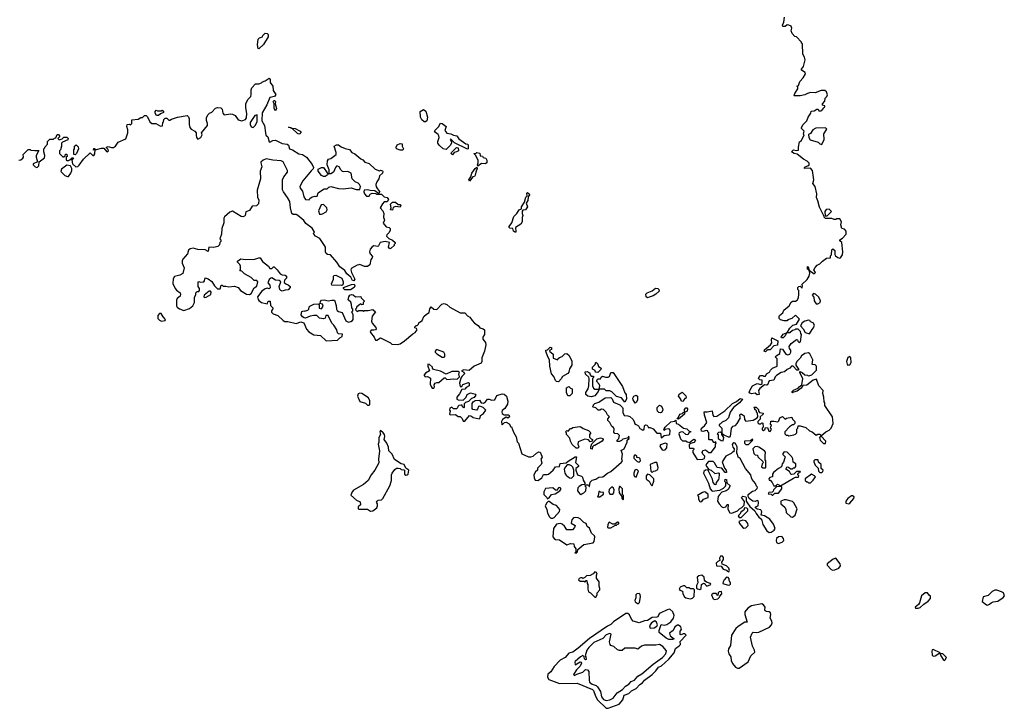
# Model space of a CAD drawing. Extents: x 2895860 to 3052244, y 542080 to 918683.
# Tile 82 of 133: x 2976953 to 2987465, y 797814 to 805164. Entities that reach past the tile are written whole.
import ezdxf

# ---------------------------------------------------------------- set-up
doc = ezdxf.new("R2010")
doc.units = 0

msp = doc.modelspace()

# ---------------------------------------------------------------- linework, layer by layer
at = {"layer": '0CON05XD'}
for points in [[(2985716, 802624), (2985739, 802655), (2985742, 802685), (2985730, 802785), (2985710, 802805), (2985710, 802815), (2985737, 802833), (2985776, 802874), (2985777, 802907), (2985757, 802927), (2985730, 802935), (2985720, 802975), (2985728, 803005), (2985708, 803038), (2985675, 803040), (2985667, 803033), (2985647, 803033), (2985623, 803043), (2985555, 803042), (2985540, 803055), (2985540, 803065), (2985492, 803162), (2985475, 803230), (2985458, 803265), (2985462, 803305), (2985447, 803385), (2985422, 803415), (2985430, 803455), (2985416, 803556), (2985395, 803580), (2985330, 803575), (2985330, 803585), (2985340, 803595), (2985367, 803603), (2985380, 803615), (2985382, 803632), (2985360, 803655), (2985320, 803675), (2985255, 803730), (2985220, 803735), (2985193, 803755), (2985214, 803776), (2985245, 803768), (2985267, 803773), (2985267, 803805), (2985278, 803862), (2985298, 803875), (2985328, 803935), (2985322, 803945), (2985328, 803975), (2985301, 804001), (2985298, 804015), (2985316, 804044), (2985357, 804083), (2985370, 804125), (2985400, 804165), (2985402, 804188), (2985435, 804192), (2985465, 804210), (2985478, 804208), (2985485, 804190), (2985505, 804190), (2985516, 804194), (2985538, 804222), (2985550, 804235), (2985550, 804245), (2985525, 804250), (2985522, 804265), (2985550, 804295), (2985552, 804325), (2985570, 804345), (2985577, 804363), (2985568, 804395), (2985548, 804408), (2985511, 804409), (2985445, 804383), (2985395, 804386), (2985363, 804377), (2985335, 804361), (2985285, 804351), (2985223, 804353), (2985230, 804375), (2985262, 804425), (2985260, 804445), (2985250, 804455), (2985268, 804462), (2985282, 804505), (2985318, 804545), (2985342, 804585), (2985339, 804599), (2985300, 804625), (2985300, 804635), (2985320, 804665), (2985337, 804735), (2985333, 804765), (2985312, 804795), (2985310, 804905), (2985300, 804915), (2985300, 804925), (2985245, 804980), (2985230, 804985), (2985200, 805015), (2985190, 805045), (2985198, 805075), (2985188, 805095), (2985165, 805107), (2985145, 805108), (2985125, 805092), (2985102, 805092), (2985098, 805105), (2985112, 805138), (2985118, 805192)], [(2979505, 804852), (2979500, 804855), (2979492, 804895), (2979500, 804955), (2979515, 804970), (2979545, 804980), (2979550, 804995), (2979575, 805020), (2979597, 805017), (2979606, 805006), (2979605, 804982), (2979555, 804900), (2979505, 804852)], [(2976945, 803666), (2976965, 803669), (2976987, 803685), (2976993, 803697), (2976991, 803725), (2977045, 803778), (2977065, 803780), (2977073, 803773), (2977115, 803768), (2977158, 803768), (2977129, 803715), (2977129, 803695), (2977142, 803648), (2977097, 803625), (2977098, 803615), (2977118, 803595), (2977135, 803588), (2977145, 803590), (2977157, 803605), (2977162, 803648), (2977219, 803691), (2977223, 803715), (2977210, 803755), (2977210, 803785), (2977220, 803795), (2977220, 803805), (2977250, 803835), (2977250, 803865), (2977275, 803890), (2977315, 803890), (2977325, 803900), (2977338, 803902), (2977355, 803940), (2977368, 803938), (2977380, 803925), (2977378, 803912), (2977360, 803895), (2977375, 803880), (2977408, 803892), (2977425, 803910), (2977455, 803910), (2977470, 803895), (2977468, 803882), (2977412, 803858), (2977400, 803845), (2977400, 803815), (2977390, 803775), (2977380, 803765), (2977380, 803735), (2977415, 803700), (2977425, 803700), (2977438, 803712), (2977442, 803728), (2977458, 803728), (2977460, 803705), (2977450, 803695), (2977450, 803665), (2977455, 803660), (2977475, 803660), (2977485, 803670), (2977498, 803672), (2977512, 803688), (2977528, 803688), (2977510, 803665), (2977517, 803627), (2977554, 803594), (2977575, 803598), (2977588, 803612), (2977635, 803675), (2977705, 803743), (2977735, 803713), (2977746, 803714), (2977756, 803734), (2977760, 803780), (2977743, 803773), (2977745, 803788), (2977755, 803790), (2977760, 803780), (2977775, 803780), (2977825, 803793), (2977852, 803792), (2977885, 803752), (2977902, 803765), (2977898, 803778), (2977880, 803795), (2977880, 803805), (2977898, 803812), (2977935, 803800), (2977955, 803801), (2977977, 803815), (2978004, 803856), (2978085, 803893), (2978107, 803955), (2978109, 803989), (2978098, 804025), (2978100, 804045), (2978125, 804050), (2978138, 804042), (2978150, 804055), (2978150, 804095), (2978217, 804103), (2978245, 804120), (2978265, 804120), (2978285, 804140), (2978305, 804140), (2978318, 804128), (2978342, 804075), (2978365, 804057), (2978405, 804057), (2978455, 804028), (2978478, 804032), (2978480, 804065), (2978490, 804075), (2978493, 804097), (2978508, 804112), (2978525, 804112), (2978545, 804092), (2978555, 804090), (2978575, 804102), (2978638, 804122), (2978740, 804140), (2978755, 804128), (2978763, 804105), (2978764, 804045), (2978771, 804015), (2978785, 803997), (2978824, 803974), (2978838, 803955), (2978839, 803931), (2978840, 803905), (2978855, 803890), (2978887, 803905), (2978900, 803935), (2978893, 803957), (2978958, 804035), (2978960, 804055), (2978948, 804088), (2978948, 804115), (2978963, 804147), (2978980, 804165), (2979003, 804177), (2979045, 804220), (2979065, 804228), (2979102, 804222), (2979115, 804210), (2979122, 804165), (2979135, 804148), (2979205, 804160), (2979225, 804157), (2979252, 804142), (2979285, 804094), (2979324, 804086), (2979365, 804098), (2979373, 804115), (2979377, 804163), (2979366, 804225), (2979369, 804265), (2979388, 804312), (2979420, 804345), (2979426, 804365), (2979423, 804415), (2979430, 804435), (2979472, 804478), (2979505, 804480), (2979535, 804490), (2979545, 804500), (2979575, 804510), (2979615, 804540), (2979627, 804527), (2979628, 804495), (2979656, 804455), (2979659, 804409), (2979686, 804365), (2979675, 804344), (2979625, 804332), (2979591, 804255), (2979541, 804169), (2979540, 804085), (2979567, 804035), (2979576, 803956), (2979582, 803932), (2979602, 803912), (2979615, 803862), (2979625, 803858), (2979654, 803876), (2979685, 803879), (2979755, 803841), (2979807, 803837), (2979823, 803823), (2979834, 803784), (2979865, 803774), (2979933, 803733), (2979972, 803725), (2980015, 803696), (2980075, 803620), (2980090, 803585), (2980088, 803572), (2980065, 803552), (2979976, 803445), (2979943, 803385), (2979947, 803365), (2979973, 803333), (2979986, 803275), (2980006, 803246), (2980045, 803240), (2980050, 803255), (2980075, 803273), (2980105, 803282), (2980115, 803278), (2980128, 803282), (2980141, 803315), (2980165, 803333), (2980205, 803357), (2980235, 803358), (2980255, 803378), (2980275, 803382), (2980355, 803363), (2980408, 803358), (2980491, 803371), (2980545, 803352), (2980585, 803350), (2980592, 803385), (2980582, 803405), (2980568, 803418), (2980535, 803432), (2980504, 803465), (2980493, 803525), (2980455, 803542), (2980415, 803540), (2980400, 803545), (2980381, 803561), (2980363, 803593), (2980345, 803602), (2980335, 803600), (2980325, 803588), (2980304, 803536), (2980275, 803520), (2980250, 803520), (2980237, 803503), (2980215, 803491), (2980195, 803489), (2980175, 803501), (2980139, 803549), (2980140, 803570), (2980174, 803586), (2980195, 803587), (2980235, 803530), (2980250, 803520), (2980258, 803532), (2980257, 803563), (2980236, 803615), (2980241, 803659), (2980250, 803675), (2980275, 803682), (2980332, 803725), (2980332, 803745), (2980310, 803815), (2980335, 803830), (2980355, 803829), (2980385, 803808), (2980428, 803788), (2980475, 803780), (2980498, 803748), (2980531, 803731), (2980595, 803678), (2980618, 803668), (2980638, 803645), (2980685, 803630), (2980748, 803568), (2980795, 803552), (2980805, 803558), (2980825, 803552), (2980830, 803545), (2980828, 803525), (2980793, 803497), (2980787, 803465), (2980766, 803435), (2980756, 803404), (2980759, 803379), (2980798, 803322), (2980785, 803310), (2980745, 803338), (2980695, 803340), (2980665, 803349), (2980630, 803345), (2980627, 803325), (2980633, 803305), (2980655, 803282), (2980685, 803280), (2980695, 803300), (2980715, 803312), (2980755, 803310), (2980765, 803300), (2980815, 803300), (2980844, 803274), (2980877, 803267), (2980892, 803245), (2980875, 803220), (2980845, 803220), (2980825, 803200), (2980802, 803155), (2980830, 803125), (2980841, 803095), (2980838, 803055), (2980848, 803025), (2980833, 802993), (2980865, 802952), (2980897, 802947), (2980910, 802935), (2980907, 802913), (2980895, 802890), (2980872, 802868), (2980870, 802855), (2980895, 802828), (2980935, 802812), (2980960, 802785), (2980960, 802775), (2980950, 802765), (2980950, 802755), (2980920, 802725), (2980905, 802720), (2980892, 802735), (2980900, 802785), (2980855, 802796), (2980802, 802785), (2980785, 802750), (2980775, 802742), (2980735, 802752), (2980715, 802740), (2980696, 802715), (2980686, 802685), (2980694, 802664), (2980718, 802635), (2980717, 802623), (2980702, 802605), (2980693, 802547), (2980665, 802531), (2980635, 802530), (2980585, 802550), (2980575, 802549), (2980555, 802544), (2980493, 802507), (2980488, 802495), (2980496, 802465), (2980530, 802395), (2980522, 802378), (2980505, 802382), (2980490, 802415), (2980445, 802453), (2980426, 802486), (2980371, 802525), (2980340, 802575), (2980270, 802655), (2980238, 802658), (2980225, 802670), (2980218, 802685), (2980218, 802735), (2980208, 802755), (2980159, 802829), (2980112, 802855), (2980092, 802875), (2980090, 802885), (2980100, 802895), (2980098, 802905), (2980075, 802938), (2980009, 802989), (2979985, 803020), (2979924, 803075), (2979905, 803084), (2979874, 803084), (2979857, 803097), (2979843, 803155), (2979837, 803225), (2979814, 803265), (2979768, 803325), (2979759, 803349), (2979759, 803455), (2979773, 803487), (2979814, 803536), (2979811, 803555), (2979767, 803647), (2979745, 803658), (2979655, 803664), (2979585, 803678), (2979551, 803665), (2979529, 803645), (2979526, 803635), (2979538, 803595), (2979522, 803548), (2979524, 803465), (2979490, 803345), (2979492, 803265), (2979507, 803243), (2979502, 803198), (2979482, 803178), (2979435, 803172), (2979405, 803128), (2979367, 803113), (2979362, 803075), (2979354, 803066), (2979335, 803060), (2979318, 803065), (2979225, 803120), (2979195, 803110), (2979140, 803060), (2979131, 803045), (2979133, 802995), (2979110, 802935), (2979106, 802874), (2979090, 802825), (2979100, 802815), (2979100, 802795), (2979090, 802785), (2979088, 802762), (2979068, 802742), (2979025, 802732), (2978974, 802736), (2978965, 802690), (2978935, 802708), (2978855, 802710), (2978805, 802724), (2978775, 802720), (2978756, 802704), (2978744, 802665), (2978695, 802607), (2978689, 802591), (2978688, 802565), (2978708, 802515), (2978694, 802455), (2978664, 802436), (2978605, 802422), (2978591, 802399), (2978588, 802348), (2978612, 802295), (2978627, 802277), (2978665, 802250), (2978671, 802235), (2978666, 802214), (2978635, 802187), (2978628, 802172), (2978629, 802111)], [(2979685, 804190), (2979671, 804215), (2979670, 804265), (2979661, 804289), (2979665, 804301), (2979675, 804302), (2979685, 804290), (2979679, 804265), (2979696, 804215), (2979685, 804190)], [(2978435, 804142), (2978415, 804142), (2978400, 804165), (2978400, 804185), (2978412, 804198), (2978425, 804190), (2978465, 804190), (2978475, 804200), (2978488, 804188), (2978488, 804172), (2978455, 804160), (2978435, 804142)], [(2979445, 804012), (2979467, 804033), (2979489, 804075), (2979487, 804147), (2979465, 804142), (2979412, 804065), (2979412, 804045), (2979425, 804020), (2979445, 804012)], [(2981285, 804074), (2981273, 804075), (2981246, 804095), (2981231, 804125), (2981230, 804185), (2981265, 804206), (2981288, 804188), (2981308, 804125), (2981300, 804085), (2981285, 804074)], [(2979935, 803941), (2979918, 803948), (2979862, 804002), (2979822, 804018), (2979850, 804015), (2979856, 804006), (2979895, 804003), (2979946, 803975), (2979956, 803965), (2979956, 803955), (2979945, 803944), (2979935, 803941)], [(2981505, 803778), (2981475, 803784), (2981430, 803825), (2981418, 803845), (2981418, 803865), (2981430, 803905), (2981428, 803925), (2981420, 803940), (2981391, 803961), (2981382, 803978), (2981425, 804020), (2981445, 804058), (2981465, 804056), (2981506, 804025), (2981492, 803982), (2981515, 803953), (2981557, 803947), (2981585, 803932), (2981620, 803925), (2981641, 803891), (2981715, 803840), (2981738, 803835), (2981742, 803825), (2981740, 803785), (2981735, 803782), (2981595, 803850), (2981555, 803888), (2981550, 803885), (2981562, 803862), (2981562, 803845), (2981549, 803821), (2981505, 803778)], [(2985515, 803832), (2985543, 803885), (2985538, 803945), (2985570, 803995), (2985555, 804008), (2985454, 804006), (2985421, 803989), (2985395, 803950), (2985375, 803940), (2985378, 803905), (2985392, 803882), (2985476, 803856), (2985495, 803838), (2985515, 803832)], [(2977545, 803720), (2977530, 803725), (2977530, 803775), (2977540, 803785), (2977540, 803815), (2977555, 803830), (2977578, 803808), (2977580, 803785), (2977560, 803735), (2977545, 803720)], [(2981015, 803772), (2980977, 803785), (2980973, 803805), (2980983, 803827), (2981015, 803843), (2981035, 803838), (2981036, 803815), (2981050, 803785), (2981045, 803773), (2981015, 803772)], [(2981575, 803720), (2981560, 803735), (2981562, 803748), (2981615, 803800), (2981636, 803796), (2981638, 803765), (2981617, 803753), (2981592, 803748), (2981575, 803720)], [(2981845, 803600), (2981840, 803615), (2981848, 803635), (2981848, 803665), (2981818, 803718), (2981800, 803735), (2981825, 803740), (2981832, 803748), (2981865, 803738), (2981870, 803710), (2981895, 803707), (2981902, 803692), (2981930, 803685), (2981940, 803665), (2981940, 803635), (2981923, 803627), (2981885, 803628), (2981845, 803600)], [(2977465, 803490), (2977475, 803492), (2977501, 803525), (2977511, 803555), (2977510, 803575), (2977494, 803604), (2977455, 803610), (2977401, 803569), (2977392, 803545), (2977435, 803501), (2977465, 803490)], [(2981755, 803442), (2981748, 803455), (2981770, 803485), (2981780, 803525), (2981814, 803576), (2981835, 803590), (2981837, 803575), (2981822, 803538), (2981817, 803503), (2981808, 803492), (2981792, 803488), (2981755, 803442)], [(2982245, 802894), (2982225, 802908), (2982217, 802937), (2982185, 802940), (2982178, 802945), (2982180, 802955), (2982206, 802995), (2982228, 803062), (2982260, 803095), (2982285, 803133), (2982310, 803145), (2982312, 803165), (2982343, 803217), (2982355, 803270), (2982370, 803285), (2982368, 803312), (2982375, 803318), (2982392, 803305), (2982396, 803295), (2982380, 803275), (2982378, 803235), (2982360, 803205), (2982373, 803165), (2982352, 803135), (2982325, 803130), (2982318, 803122), (2982317, 803097), (2982326, 803075), (2982319, 803051), (2982319, 803005), (2982305, 802980), (2982248, 802945), (2982250, 802905), (2982245, 802894)], [(2980175, 803088), (2980185, 803092), (2980225, 803113), (2980237, 803135), (2980232, 803155), (2980195, 803192), (2980171, 803189), (2980143, 803125), (2980155, 803090), (2980175, 803088)], [(2980935, 803130), (2980912, 803135), (2980920, 803155), (2980912, 803195), (2980932, 803218), (2980965, 803218), (2980992, 803192), (2981015, 803192), (2981022, 803185), (2981015, 803162), (2980965, 803170), (2980942, 803158), (2980935, 803130)], [(2985575, 803070), (2985620, 803115), (2985595, 803140), (2985562, 803138), (2985548, 803115), (2985552, 803072), (2985575, 803070)], [(2982955, 800102), (2982976, 800114), (2982998, 800135), (2983000, 800175), (2982990, 800185), (2982992, 800198), (2983025, 800200), (2983032, 800182), (2983038, 800182), (2983043, 800227), (2983065, 800250), (2983105, 800260), (2983135, 800280), (2983180, 800285), (2983230, 800325), (2983265, 800342), (2983379, 800441), (2983388, 800455), (2983380, 800475), (2983387, 800525), (2983378, 800558), (2983370, 800565), (2983408, 800582), (2983440, 800655), (2983440, 800675), (2983460, 800695), (2983455, 800720), (2983442, 800698), (2983393, 800687), (2983378, 800672), (2983357, 800663), (2983332, 800662), (2983330, 800675), (2983350, 800695), (2983357, 800727), (2983340, 800745), (2983308, 800748), (2983295, 800760), (2983298, 800795), (2983292, 800812), (2983275, 800822), (2983253, 800863), (2983232, 800885), (2983232, 800905), (2983250, 800925), (2983228, 800945), (2983214, 800974), (2983185, 801002), (2983165, 801008), (2983145, 800998), (2983128, 800998), (2983105, 801020), (2983075, 801030), (2983070, 801035), (2983080, 801045), (2983080, 801055), (2983093, 801067), (2983135, 801080), (2983205, 801128), (2983265, 801130), (2983277, 801117), (2983291, 801081), (2983360, 801055), (2983388, 801025), (2983393, 801013), (2983391, 800971), (2983405, 800938), (2983446, 800936), (2983468, 800928), (2983499, 800899), (2983517, 800867), (2983518, 800855), (2983534, 800844), (2983560, 800830), (2983575, 800800), (2983605, 800782), (2983620, 800795), (2983625, 800830), (2983635, 800840), (2983647, 800837), (2983660, 800825), (2983662, 800812), (2983685, 800810), (2983716, 800796), (2983755, 800750), (2983795, 800750), (2983800, 800705), (2983805, 800702), (2983833, 800727), (2983885, 800732), (2983895, 800740), (2983898, 800775), (2983890, 800795), (2983875, 800798), (2983845, 800790), (2983835, 800780), (2983830, 800785), (2983833, 800797), (2983844, 800816), (2983905, 800872), (2983945, 800880), (2983958, 800888), (2983960, 800855), (2983985, 800848), (2984040, 800805), (2984077, 800797), (2984102, 800772), (2984118, 800768), (2984115, 800760), (2984102, 800758), (2984085, 800732), (2984065, 800738), (2984034, 800764), (2984007, 800763), (2983992, 800755), (2983990, 800745), (2984009, 800689), (2984028, 800668), (2984065, 800670), (2984078, 800658), (2984105, 800650), (2984139, 800681), (2984155, 800688), (2984165, 800680), (2984168, 800675), (2984155, 800652), (2984115, 800640), (2984102, 800628), (2984100, 800605), (2984105, 800590), (2984145, 800590), (2984150, 800585), (2984150, 800575), (2984140, 800565), (2984140, 800545), (2984185, 800470), (2984246, 800474), (2984265, 800482), (2984268, 800505), (2984248, 800525), (2984240, 800545), (2984248, 800565), (2984273, 800573), (2984310, 800545), (2984336, 800544), (2984380, 800605), (2984380, 800635), (2984390, 800645), (2984385, 800660), (2984375, 800650), (2984365, 800650), (2984345, 800680), (2984315, 800680), (2984310, 800685), (2984310, 800755), (2984300, 800765), (2984300, 800775), (2984285, 800780), (2984245, 800767), (2984231, 800771), (2984229, 800795), (2984248, 800815), (2984265, 800828), (2984288, 800865), (2984264, 800944), (2984262, 800978), (2984292, 800978), (2984345, 800990), (2984352, 800942), (2984365, 800930), (2984395, 800933), (2984482, 800988), (2984564, 801066), (2984605, 801088), (2984645, 801120), (2984670, 801115), (2984638, 801075), (2984572, 801025), (2984538, 800975), (2984520, 800915), (2984490, 800885), (2984452, 800868), (2984435, 800850), (2984420, 800845), (2984422, 800832), (2984450, 800805), (2984450, 800750), (2984472, 800732), (2984515, 800712), (2984535, 800710), (2984540, 800715), (2984552, 800805), (2984570, 800825), (2984596, 800834), (2984612, 800855), (2984650, 800915), (2984643, 800923), (2984642, 800945), (2984655, 800957), (2984688, 800935), (2984690, 800895), (2984705, 800880), (2984785, 800891), (2984827, 800913), (2984832, 800925), (2984830, 800965), (2984820, 800975), (2984818, 800988), (2984800, 801005), (2984800, 801015), (2984790, 801025), (2984795, 801030), (2984815, 801030), (2984840, 801005), (2984840, 800985), (2984852, 800972), (2984890, 800965), (2984890, 800955), (2984860, 800925), (2984858, 800902), (2984833, 800875), (2984835, 800860), (2984845, 800850), (2984865, 800850), (2984875, 800860), (2984888, 800858), (2984890, 800815), (2984880, 800805), (2984880, 800785), (2984895, 800780), (2984910, 800795), (2984912, 800808), (2984935, 800810), (2984952, 800772), (2984965, 800770), (2984978, 800792), (2984970, 800805), (2984973, 800817), (2984978, 800835), (2984970, 800845), (2984972, 800878), (2985005, 800880), (2985047, 800873), (2985057, 800883), (2985067, 800913), (2985095, 800930), (2985125, 800900), (2985138, 800912), (2985195, 800920), (2985202, 800902), (2985230, 800875), (2985230, 800855), (2985215, 800840), (2985205, 800840), (2985171, 800819), (2985120, 800765), (2985120, 800745), (2985135, 800730), (2985155, 800730), (2985165, 800722), (2985217, 800733), (2985235, 800740), (2985250, 800755), (2985250, 800795), (2985260, 800805), (2985265, 800830), (2985285, 800830), (2985345, 800811), (2985385, 800776), (2985414, 800764), (2985455, 800730), (2985475, 800740), (2985495, 800740), (2985505, 800730), (2985515, 800730), (2985560, 800765), (2985595, 800782), (2985616, 800804), (2985638, 800855), (2985632, 800925), (2985550, 801045), (2985550, 801075), (2985540, 801085), (2985538, 801135), (2985528, 801175), (2985530, 801205), (2985486, 801256), (2985459, 801329), (2985425, 801318), (2985355, 801263), (2985312, 801258), (2985295, 801230), (2985255, 801198), (2985215, 801190), (2985205, 801180), (2985200, 801185), (2985200, 801195), (2985215, 801210), (2985265, 801230), (2985274, 801246), (2985302, 801268), (2985312, 801335), (2985282, 801395), (2985282, 801408), (2985305, 801398), (2985335, 801372), (2985365, 801370), (2985372, 801362), (2985390, 801365), (2985410, 801375), (2985460, 801425), (2985460, 801465), (2985445, 801480), (2985413, 801483), (2985422, 801532), (2985389, 801599), (2985375, 801608), (2985335, 801601), (2985298, 801575), (2985285, 801550), (2985255, 801520), (2985240, 801495), (2985240, 801475), (2985268, 801435), (2985268, 801422), (2985250, 801425), (2985210, 801465), (2985193, 801467), (2985174, 801446), (2985145, 801432), (2985118, 801405), (2985082, 801398), (2985034, 801366), (2985019, 801351), (2985005, 801318), (2984955, 801310), (2984935, 801268), (2984925, 801263), (2984903, 801267), (2984854, 801226), (2984842, 801205), (2984848, 801162), (2984825, 801160), (2984805, 801178), (2984765, 801170), (2984742, 801182), (2984748, 801205), (2984778, 801255), (2984825, 801280), (2984865, 801270), (2984878, 801282), (2984878, 801318), (2984855, 801320), (2984842, 801335), (2984844, 801346), (2984862, 801365), (2984885, 801368), (2984895, 801360), (2984915, 801360), (2984927, 801383), (2984958, 801402), (2984970, 801425), (2984990, 801445), (2985040, 801465), (2985040, 801545), (2985020, 801565), (2985042, 801588), (2985055, 801590), (2985068, 801602), (2985075, 801650), (2985096, 801646), (2985133, 801593), (2985155, 801588), (2985176, 801594), (2985187, 801615), (2985187, 801635), (2985173, 801653), (2985168, 801675), (2985191, 801709), (2985245, 801750), (2985258, 801748), (2985262, 801732), (2985275, 801720), (2985290, 801725), (2985300, 801805), (2985293, 801813), (2985290, 801835), (2985265, 801860), (2985235, 801860), (2985228, 801852), (2985203, 801847), (2985175, 801823), (2985140, 801820), (2985125, 801790), (2985105, 801770), (2985085, 801770), (2985082, 801775), (2985105, 801808), (2985140, 801820), (2985150, 801830), (2985175, 801870), (2985207, 801903), (2985246, 801914), (2985277, 801967), (2985235, 802010), (2985197, 801973), (2985155, 801960), (2985145, 801950), (2985115, 801950), (2985075, 801960), (2985060, 801975), (2985060, 801995), (2985064, 802006), (2985100, 802035), (2985110, 802065), (2985169, 802111), (2985191, 802149), (2985205, 802158), (2985235, 802158), (2985255, 802170), (2985266, 802194), (2985272, 802235), (2985272, 802272), (2985262, 802285), (2985260, 802305), (2985272, 802318), (2985285, 802320), (2985302, 802302), (2985308, 802302), (2985310, 802325), (2985302, 802338), (2985359, 802391), (2985382, 802428), (2985388, 802458), (2985380, 802490), (2985365, 802500), (2985362, 802528), (2985370, 802525), (2985380, 802490), (2985435, 802450), (2985448, 802465), (2985432, 802495), (2985445, 802520), (2985467, 802543), (2985495, 802558), (2985522, 802588), (2985565, 802620), (2985608, 802622), (2985610, 802645), (2985620, 802655), (2985623, 802707), (2985633, 802717), (2985655, 802700), (2985657, 802657), (2985664, 802644), (2985686, 802626), (2985705, 802620), (2985716, 802624)], [(2978629, 802111), (2978636, 802096), (2978659, 802079), (2978705, 802060), (2978767, 802083), (2978800, 802110), (2978820, 802145), (2978818, 802202), (2978832, 802228), (2978833, 802247), (2978848, 802262), (2978865, 802262), (2978872, 802275), (2978872, 802295), (2978858, 802318), (2978860, 802365), (2978865, 802370), (2978882, 802362), (2978920, 802365), (2978928, 802375), (2978932, 802408), (2978965, 802398), (2979005, 802370), (2979032, 802325), (2979065, 802290), (2979095, 802290), (2979105, 802330), (2979115, 802330), (2979125, 802320), (2979155, 802320), (2979185, 802311), (2979245, 802319), (2979287, 802307), (2979312, 802272), (2979375, 802233), (2979405, 802231), (2979425, 802243), (2979457, 802303), (2979485, 802320), (2979497, 802367), (2979485, 802380), (2979455, 802380), (2979425, 802412), (2979355, 802450), (2979325, 802480), (2979302, 802482), (2979310, 802495), (2979312, 802532), (2979305, 802550), (2979280, 802575), (2979280, 802585), (2979315, 802610), (2979365, 802603), (2979465, 802607), (2979505, 802622), (2979522, 802622), (2979544, 802584), (2979610, 802535), (2979625, 802510), (2979645, 802510), (2979663, 802527), (2979670, 802525), (2979702, 802495), (2979735, 802450), (2979755, 802440), (2979787, 802437), (2979800, 802425), (2979800, 802405), (2979780, 802385), (2979778, 802358), (2979793, 802343), (2979820, 802335), (2979840, 802315), (2979840, 802305), (2979818, 802282), (2979788, 802278), (2979755, 802268), (2979742, 802272), (2979730, 802285), (2979722, 802315), (2979740, 802365), (2979725, 802380), (2979683, 802383), (2979645, 802408), (2979633, 802407), (2979615, 802390), (2979602, 802355), (2979622, 802332), (2979628, 802302), (2979618, 802292), (2979595, 802298), (2979575, 802292), (2979538, 802265), (2979492, 802205), (2979498, 802178), (2979507, 802167), (2979535, 802147), (2979595, 802130), (2979605, 802160), (2979628, 802158), (2979630, 802115), (2979658, 802085), (2979642, 802055), (2979643, 802043), (2979658, 802025), (2979710, 802005), (2979765, 801952), (2979785, 801943), (2979815, 801943), (2979905, 801921), (2979955, 801938), (2979985, 801928), (2980015, 801862), (2980041, 801831), (2980095, 801802), (2980165, 801792), (2980225, 801738), (2980347, 801743), (2980371, 801769), (2980396, 801784), (2980398, 801808), (2980355, 801810), (2980345, 801820), (2980340, 801855), (2980308, 801905), (2980286, 801926), (2980245, 802008), (2980223, 802007), (2980213, 801977), (2980195, 801970), (2980155, 801980), (2980125, 802008), (2980095, 802008), (2980055, 801998), (2980005, 801980), (2979991, 801981), (2979971, 801991), (2979960, 802015), (2979965, 802050), (2979985, 802058), (2979995, 802052), (2980030, 802065), (2980040, 802075), (2980042, 802098), (2980052, 802108), (2980095, 802128), (2980142, 802132), (2980152, 802122), (2980152, 802085), (2980175, 802078), (2980193, 802105), (2980186, 802126), (2980160, 802135), (2980163, 802157), (2980175, 802172), (2980205, 802173), (2980245, 802163), (2980285, 802172), (2980315, 802170), (2980332, 802115), (2980334, 802075), (2980341, 802061), (2980355, 802048), (2980395, 802040), (2980435, 801950), (2980465, 801937), (2980488, 801942), (2980506, 801954), (2980512, 801965), (2980512, 802015), (2980500, 802045), (2980510, 802055), (2980510, 802075), (2980498, 802088), (2980497, 802125), (2980489, 802149), (2980460, 802175), (2980468, 802205), (2980477, 802223), (2980495, 802232), (2980515, 802227), (2980537, 802207), (2980595, 802210), (2980600, 802195), (2980630, 802165), (2980630, 802155), (2980620, 802145), (2980620, 802125), (2980605, 802120), (2980595, 802130), (2980570, 802115), (2980550, 802095), (2980550, 802085), (2980540, 802075), (2980542, 802062), (2980555, 802050), (2980575, 802060), (2980615, 802060), (2980625, 802050), (2980635, 802060), (2980675, 802060), (2980725, 802070), (2980750, 802045), (2980715, 802000), (2980710, 801945), (2980716, 801926), (2980755, 801880), (2980758, 801865), (2980750, 801855), (2980735, 801850), (2980705, 801850), (2980694, 801836), (2980698, 801825), (2980738, 801775), (2980750, 801745), (2980765, 801742), (2980805, 801770), (2980912, 801715), (2980925, 801702), (2980985, 801698), (2981016, 801704), (2981062, 801735), (2981149, 801811), (2981176, 801824), (2981198, 801855), (2981188, 801868), (2981170, 801875), (2981170, 801885), (2981185, 801900), (2981195, 801900), (2981210, 801915), (2981215, 801930), (2981250, 801955), (2981268, 801995), (2981295, 802022), (2981325, 802040), (2981333, 802077), (2981345, 802100), (2981373, 802073), (2981405, 802070), (2981461, 802129), (2981485, 802136), (2981512, 802125), (2981544, 802094), (2981655, 802036), (2981705, 802034), (2981735, 802003), (2981760, 801990), (2981782, 801955), (2981810, 801925), (2981849, 801899), (2981864, 801874), (2981900, 801865), (2981914, 801854), (2981917, 801805), (2981898, 801775), (2981898, 801755), (2981927, 801717), (2981929, 801695), (2981914, 801625), (2981886, 801555), (2981887, 801515), (2981881, 801499), (2981804, 801466), (2981752, 801418), (2981696, 801426), (2981670, 801415), (2981695, 801402), (2981703, 801385), (2981672, 801355), (2981663, 801337), (2981650, 801285), (2981655, 801250), (2981675, 801250), (2981685, 801270), (2981745, 801290), (2981750, 801285), (2981750, 801255), (2981721, 801239), (2981705, 801220), (2981672, 801218), (2981648, 801172), (2981620, 801135), (2981620, 801115), (2981635, 801108), (2981687, 801103), (2981718, 801135), (2981730, 801165), (2981765, 801182), (2981817, 801167), (2981822, 801155), (2981805, 801130), (2981775, 801122), (2981745, 801088), (2981713, 801077), (2981700, 801065), (2981700, 801025), (2981695, 801020), (2981682, 801032), (2981678, 801048), (2981665, 801050), (2981640, 801045), (2981630, 801035), (2981628, 801022), (2981615, 801010), (2981585, 801010), (2981565, 801030), (2981545, 801018), (2981542, 800995), (2981550, 800985), (2981540, 800955), (2981550, 800945), (2981605, 800950), (2981635, 800928), (2981655, 800930), (2981677, 800907), (2981688, 800878), (2981705, 800880), (2981755, 800938), (2981775, 800933), (2981795, 800918), (2981857, 800903), (2981870, 800915), (2981872, 800938), (2981905, 800960), (2981928, 800995), (2981900, 801025), (2981865, 801040), (2981850, 801035), (2981842, 801008), (2981832, 800998), (2981790, 801005), (2981782, 801015), (2981782, 801045), (2981784, 801066), (2981793, 801087), (2981815, 801100), (2981862, 801102), (2981880, 801075), (2981905, 801072), (2981926, 801084), (2981948, 801112), (2981965, 801112), (2981995, 801102), (2982025, 801108), (2982047, 801153), (2982105, 801172), (2982125, 801168), (2982152, 801145), (2982163, 801093), (2982162, 801062), (2982133, 801015), (2982105, 800992), (2982100, 800975), (2982105, 800962), (2982125, 800948), (2982176, 800946), (2982182, 800925), (2982165, 800912), (2982145, 800920), (2982108, 800895), (2982098, 800875), (2982100, 800845), (2982105, 800840), (2982130, 800865), (2982145, 800868), (2982179, 800849), (2982195, 800820), (2982205, 800820), (2982225, 800760), (2982252, 800712), (2982265, 800660), (2982280, 800645), (2982315, 800530), (2982385, 800499), (2982411, 800499), (2982435, 800507), (2982471, 800539), (2982495, 800552), (2982508, 800548), (2982528, 800505), (2982530, 800495), (2982516, 800474), (2982528, 800435), (2982522, 800418), (2982482, 800378), (2982480, 800355), (2982461, 800339), (2982443, 800305), (2982444, 800274), (2982455, 800250), (2982485, 800247), (2982504, 800256), (2982526, 800274), (2982545, 800310), (2982585, 800308), (2982600, 800315), (2982650, 800355), (2982675, 800390), (2982716, 800394), (2982722, 800428), (2982787, 800433), (2982807, 800453), (2982885, 800500), (2982898, 800498), (2982888, 800438), (2982920, 800405), (2982920, 800395), (2982890, 800375), (2982890, 800355), (2982910, 800305), (2982952, 800292), (2982962, 800282), (2982968, 800248), (2982990, 800215), (2982978, 800202), (2982955, 800198), (2982927, 800183), (2982913, 800167), (2982910, 800135), (2982932, 800102), (2982945, 800098), (2982955, 800102)], [(2980385, 802328), (2980285, 802330), (2980282, 802345), (2980303, 802395), (2980302, 802425), (2980310, 802435), (2980327, 802437), (2980392, 802405), (2980407, 802365), (2980408, 802345), (2980395, 802332), (2980385, 802328)], [(2980425, 802280), (2980410, 802295), (2980410, 802305), (2980495, 802337), (2980525, 802340), (2980530, 802325), (2980523, 802307), (2980485, 802282), (2980425, 802280)], [(2978925, 802200), (2978945, 802202), (2978995, 802230), (2978998, 802255), (2978990, 802265), (2978975, 802267), (2978922, 802225), (2978920, 802205), (2978925, 802200)], [(2983655, 802196), (2983640, 802205), (2983637, 802233), (2983651, 802249), (2983705, 802271), (2983740, 802300), (2983765, 802296), (2983776, 802285), (2983780, 802265), (2983746, 802234), (2983715, 802216), (2983675, 802204), (2983655, 802196)], [(2985455, 802130), (2985475, 802132), (2985498, 802145), (2985502, 802165), (2985483, 802203), (2985450, 802235), (2985428, 802242), (2985412, 802225), (2985432, 802202), (2985433, 802163), (2985455, 802130)], [(2978468, 801948), (2978505, 801952), (2978510, 801965), (2978484, 801994), (2978465, 802028), (2978445, 802028), (2978428, 802005), (2978428, 801975), (2978445, 801958), (2978468, 801948)], [(2985385, 801810), (2985412, 801858), (2985428, 801875), (2985437, 801905), (2985425, 801930), (2985395, 801940), (2985390, 801955), (2985375, 801958), (2985335, 801947), (2985305, 801928), (2985290, 801895), (2985318, 801865), (2985340, 801825), (2985385, 801810)], [(2984915, 801620), (2984900, 801625), (2984905, 801640), (2984970, 801695), (2984982, 801715), (2984978, 801745), (2984982, 801768), (2985048, 801738), (2985045, 801690), (2985005, 801682), (2984965, 801640), (2984935, 801640), (2984915, 801620)], [(2981485, 801562), (2981492, 801568), (2981492, 801595), (2981480, 801615), (2981415, 801642), (2981401, 801639), (2981390, 801625), (2981390, 801615), (2981405, 801598), (2981463, 801563), (2981485, 801562)], [(2982705, 801300), (2982685, 801302), (2982674, 801314), (2982657, 801357), (2982632, 801385), (2982614, 801465), (2982610, 801535), (2982590, 801565), (2982570, 801625), (2982570, 801635), (2982588, 801642), (2982615, 801670), (2982630, 801665), (2982630, 801645), (2982612, 801638), (2982610, 801625), (2982650, 801595), (2982650, 801550), (2982697, 801533), (2982702, 801548), (2982715, 801560), (2982745, 801570), (2982772, 801598), (2982795, 801602), (2982821, 801581), (2982848, 801518), (2982847, 801475), (2982823, 801437), (2982815, 801402), (2982804, 801386), (2982748, 801355), (2982735, 801330), (2982705, 801300)], [(2981375, 801230), (2981382, 801245), (2981378, 801265), (2981387, 801283), (2981405, 801292), (2981428, 801292), (2981485, 801340), (2981495, 801340), (2981515, 801322), (2981585, 801332), (2981625, 801328), (2981647, 801353), (2981642, 801385), (2981648, 801398), (2981635, 801408), (2981565, 801410), (2981505, 801380), (2981445, 801412), (2981372, 801432), (2981360, 801445), (2981360, 801455), (2981330, 801485), (2981312, 801488), (2981310, 801465), (2981330, 801415), (2981285, 801390), (2981270, 801375), (2981270, 801365), (2981283, 801353), (2981307, 801357), (2981338, 801338), (2981337, 801275), (2981345, 801250), (2981355, 801232), (2981375, 801230)], [(2983125, 801400), (2983102, 801402), (2983098, 801418), (2983070, 801435), (2983070, 801455), (2983098, 801482), (2983105, 801510), (2983120, 801495), (2983132, 801462), (2983160, 801445), (2983158, 801432), (2983125, 801400)], [(2985795, 801478), (2985815, 801481), (2985831, 801505), (2985826, 801556), (2985815, 801570), (2985795, 801560), (2985780, 801515), (2985786, 801486), (2985795, 801478)], [(2983415, 801080), (2983378, 801128), (2983323, 801143), (2983275, 801192), (2983255, 801202), (2983213, 801203), (2983195, 801220), (2983140, 801220), (2983130, 801195), (2983092, 801148), (2983055, 801138), (2983020, 801145), (2982998, 801165), (2982998, 801185), (2983023, 801225), (2983030, 801255), (2983032, 801335), (2983028, 801348), (2982995, 801380), (2982990, 801405), (2983015, 801410), (2983025, 801400), (2983038, 801398), (2983042, 801372), (2983055, 801360), (2983078, 801358), (2983080, 801345), (2983070, 801335), (2983070, 801255), (2983080, 801230), (2983095, 801220), (2983140, 801220), (2983147, 801257), (2983140, 801275), (2983112, 801305), (2983125, 801330), (2983155, 801330), (2983162, 801348), (2983175, 801358), (2983207, 801347), (2983235, 801348), (2983250, 801355), (2983265, 801400), (2983288, 801398), (2983388, 801248), (2983413, 801183), (2983428, 801165), (2983430, 801115), (2983415, 801080)], [(2980685, 801050), (2980692, 801058), (2980691, 801095), (2980677, 801127), (2980605, 801174), (2980585, 801177), (2980565, 801170), (2980560, 801145), (2980585, 801090), (2980645, 801070), (2980665, 801050), (2980685, 801050)], [(2982825, 801150), (2982805, 801150), (2982790, 801185), (2982790, 801235), (2982815, 801248), (2982832, 801232), (2982850, 801225), (2982850, 801175), (2982825, 801150)], [(2984035, 801090), (2984022, 801092), (2984010, 801105), (2984010, 801115), (2983988, 801145), (2983994, 801166), (2984025, 801190), (2984065, 801150), (2984070, 801135), (2984065, 801120), (2984055, 801120), (2984042, 801108), (2984035, 801090)], [(2983525, 801070), (2983502, 801105), (2983500, 801125), (2983510, 801145), (2983535, 801158), (2983548, 801145), (2983547, 801107), (2983538, 801082), (2983525, 801070)], [(2983795, 800968), (2983775, 800972), (2983764, 800984), (2983758, 801005), (2983760, 801025), (2983785, 801048), (2983805, 801040), (2983817, 801015), (2983818, 800995), (2983805, 800972), (2983795, 800968)], [(2983985, 800900), (2983970, 800905), (2983988, 800922), (2984000, 800955), (2984025, 800960), (2984035, 800970), (2984050, 800970), (2984050, 801005), (2984065, 801020), (2984075, 801020), (2984082, 801012), (2984080, 800985), (2984050, 800970), (2984050, 800955), (2983985, 800900)], [(2980698, 799918), (2980725, 799922), (2980766, 799954), (2980774, 799976), (2980773, 799995), (2980762, 800015), (2980768, 800025), (2980780, 800035), (2980815, 800041), (2980830, 800055), (2980905, 800190), (2980921, 800245), (2980922, 800305), (2980930, 800325), (2980958, 800362), (2980975, 800378), (2980995, 800378), (2981015, 800372), (2981025, 800362), (2981055, 800360), (2981060, 800355), (2981060, 800315), (2981075, 800303), (2981090, 800305), (2981102, 800315), (2981108, 800355), (2981077, 800377), (2981058, 800415), (2981024, 800424), (2980955, 800470), (2980930, 800525), (2980894, 800564), (2980890, 800600), (2980872, 800645), (2980846, 800685), (2980851, 800715), (2980847, 800735), (2980835, 800753), (2980805, 800778), (2980797, 800765), (2980804, 800735), (2980787, 800703), (2980786, 800655), (2980780, 800635), (2980794, 800564), (2980783, 800473), (2980786, 800435), (2980744, 800356), (2980704, 800305), (2980675, 800247), (2980625, 800203), (2980517, 800143), (2980501, 800125), (2980488, 800088), (2980548, 800035), (2980589, 800019), (2980590, 799985), (2980567, 799963), (2980568, 799945), (2980575, 799938), (2980665, 799940), (2980698, 799918)], [(2982915, 800590), (2982895, 800590), (2982851, 800631), (2982832, 800665), (2982827, 800697), (2982790, 800735), (2982790, 800755), (2982780, 800765), (2982795, 800780), (2982808, 800772), (2982835, 800800), (2982845, 800800), (2982858, 800812), (2982933, 800823), (2982945, 800820), (2982969, 800799), (2983025, 800780), (2983050, 800755), (2983038, 800735), (2983038, 800708), (2983055, 800690), (2983070, 800685), (2983070, 800675), (2983058, 800662), (2983045, 800660), (2983025, 800680), (2982985, 800688), (2982915, 800660), (2982912, 800635), (2982922, 800605), (2982915, 800590)], [(2984465, 800670), (2984470, 800705), (2984450, 800735), (2984450, 800750), (2984435, 800760), (2984412, 800758), (2984400, 800745), (2984410, 800735), (2984410, 800695), (2984443, 800673), (2984465, 800670)], [(2983065, 800580), (2983050, 800585), (2983050, 800605), (2983062, 800638), (2983115, 800690), (2983155, 800702), (2983180, 800695), (2983182, 800685), (2983170, 800665), (2983095, 800620), (2983082, 800618), (2983070, 800605), (2983065, 800580)], [(2984955, 799692), (2984975, 799693), (2985009, 799715), (2985019, 799735), (2985000, 799780), (2984962, 799832), (2984905, 799868), (2984870, 799875), (2984877, 799913), (2984865, 799932), (2984825, 799940), (2984810, 799955), (2984810, 799965), (2984836, 799974), (2984842, 800012), (2984838, 800028), (2984825, 800032), (2984805, 800022), (2984780, 800025), (2984740, 800055), (2984730, 800075), (2984730, 800095), (2984775, 800132), (2984805, 800140), (2984825, 800160), (2984830, 800175), (2984820, 800185), (2984810, 800215), (2984772, 800255), (2984764, 800274), (2984760, 800305), (2984702, 800375), (2984645, 800480), (2984623, 800493), (2984617, 800527), (2984610, 800535), (2984612, 800605), (2984600, 800635), (2984590, 800645), (2984577, 800647), (2984565, 800640), (2984561, 800629), (2984565, 800600), (2984580, 800585), (2984578, 800552), (2984565, 800550), (2984550, 800535), (2984490, 800505), (2984454, 800446), (2984479, 800379), (2984497, 800355), (2984500, 800330), (2984485, 800332), (2984448, 800378), (2984398, 800385), (2984370, 800435), (2984355, 800450), (2984305, 800447), (2984287, 800425), (2984278, 800405), (2984312, 800362), (2984336, 800356), (2984375, 800322), (2984412, 800328), (2984420, 800325), (2984422, 800315), (2984418, 800272), (2984413, 800255), (2984390, 800225), (2984385, 800200), (2984375, 800202), (2984358, 800225), (2984349, 800259), (2984298, 800358), (2984274, 800356), (2984258, 800342), (2984253, 800325), (2984307, 800217), (2984324, 800155), (2984345, 800133), (2984426, 800144), (2984466, 800164), (2984488, 800185), (2984490, 800195), (2984490, 800225), (2984480, 800235), (2984485, 800260), (2984498, 800258), (2984502, 800222), (2984537, 800187), (2984515, 800148), (2984495, 800134), (2984449, 800121), (2984420, 800090), (2984411, 800075), (2984404, 800025), (2984420, 799995), (2984448, 799965), (2984465, 799958), (2984490, 799965), (2984505, 799990), (2984518, 799988), (2984512, 799945), (2984520, 799925), (2984535, 799902), (2984555, 799898), (2984618, 799922), (2984638, 799945), (2984664, 799956), (2984689, 799981), (2984692, 800022), (2984660, 800065), (2984672, 800078), (2984705, 800070), (2984710, 800065), (2984710, 800025), (2984722, 800005), (2984749, 799969), (2984803, 799923), (2984815, 799892), (2984843, 799855), (2984873, 799833), (2984879, 799805), (2984886, 799775), (2984930, 799710), (2984955, 799692)], [(2984735, 800630), (2984780, 800675), (2984778, 800688), (2984755, 800670), (2984690, 800665), (2984690, 800645), (2984705, 800630), (2984735, 800630)], [(2985555, 800640), (2985560, 800665), (2985508, 800718), (2985502, 800718), (2985490, 800705), (2985500, 800675), (2985535, 800640), (2985555, 800640)], [(2983825, 800568), (2983845, 800572), (2983861, 800595), (2983866, 800636), (2983845, 800643), (2983794, 800626), (2983787, 800615), (2983789, 800605), (2983812, 800572), (2983825, 800568)], [(2984915, 800380), (2984920, 800385), (2984920, 800455), (2984910, 800465), (2984910, 800525), (2984917, 800533), (2984917, 800547), (2984905, 800562), (2984845, 800600), (2984825, 800607), (2984800, 800605), (2984780, 800585), (2984790, 800535), (2984805, 800520), (2984830, 800515), (2984835, 800500), (2984888, 800448), (2984890, 800435), (2984880, 800425), (2984872, 800392), (2984885, 800380), (2984915, 800380)], [(2985075, 800190), (2985215, 800272), (2985235, 800280), (2985268, 800282), (2985270, 800295), (2985260, 800305), (2985260, 800315), (2985272, 800328), (2985290, 800335), (2985285, 800340), (2985245, 800340), (2985218, 800312), (2985198, 800308), (2985184, 800314), (2985170, 800340), (2985132, 800365), (2985143, 800387), (2985155, 800390), (2985185, 800370), (2985205, 800370), (2985215, 800380), (2985228, 800382), (2985240, 800395), (2985240, 800425), (2985212, 800442), (2985207, 800477), (2985197, 800497), (2985145, 800548), (2985115, 800550), (2985100, 800535), (2985102, 800522), (2985130, 800495), (2985122, 800488), (2985108, 800442), (2985092, 800425), (2985085, 800390), (2985055, 800374), (2985000, 800330), (2984990, 800315), (2984990, 800285), (2984962, 800278), (2984952, 800265), (2984955, 800250), (2984965, 800250), (2984986, 800226), (2985005, 800190), (2985025, 800190), (2985045, 800208), (2985075, 800190)], [(2983565, 800442), (2983580, 800455), (2983577, 800477), (2983567, 800487), (2983542, 800492), (2983540, 800505), (2983522, 800518), (2983510, 800505), (2983510, 800485), (2983545, 800450), (2983565, 800442)], [(2983705, 800330), (2983720, 800345), (2983742, 800348), (2983767, 800363), (2983770, 800385), (2983755, 800438), (2983735, 800438), (2983683, 800415), (2983690, 800345), (2983705, 800330)], [(2985515, 800330), (2985528, 800342), (2985530, 800355), (2985510, 800375), (2985508, 800418), (2985482, 800442), (2985478, 800468), (2985442, 800468), (2985430, 800455), (2985430, 800445), (2985445, 800410), (2985478, 800378), (2985480, 800345), (2985495, 800330), (2985515, 800330)], [(2982845, 800270), (2982870, 800295), (2982870, 800355), (2982857, 800387), (2982843, 800403), (2982823, 800413), (2982798, 800412), (2982779, 800391), (2982767, 800365), (2982772, 800325), (2982790, 800295), (2982805, 800290), (2982823, 800273), (2982845, 800270)], [(2983535, 800282), (2983558, 800345), (2983545, 800360), (2983535, 800362), (2983522, 800355), (2983508, 800325), (2983508, 800305), (2983515, 800290), (2983535, 800282)], [(2983705, 800190), (2983723, 800237), (2983722, 800262), (2983680, 800305), (2983655, 800312), (2983643, 800295), (2983643, 800263), (2983652, 800252), (2983675, 800240), (2983692, 800202), (2983705, 800190)], [(2985395, 800220), (2985425, 800250), (2985448, 800285), (2985440, 800295), (2985405, 800312), (2985340, 800265), (2985340, 800245), (2985355, 800230), (2985365, 800230), (2985375, 800220), (2985395, 800220)], [(2982585, 800050), (2982605, 800062), (2982630, 800095), (2982670, 800105), (2982720, 800135), (2982732, 800148), (2982730, 800165), (2982715, 800172), (2982705, 800168), (2982685, 800140), (2982672, 800142), (2982645, 800167), (2982565, 800160), (2982550, 800125), (2982550, 800095), (2982580, 800065), (2982585, 800050)], [(2983125, 800070), (2983145, 800072), (2983185, 800100), (2983186, 800116), (2983155, 800120), (2983145, 800130), (2983135, 800130), (2983128, 800082), (2983120, 800075), (2983125, 800070)], [(2983285, 800100), (2983297, 800113), (2983300, 800145), (2983292, 800165), (2983275, 800178), (2983245, 800150), (2983242, 800125), (2983255, 800100), (2983285, 800100)], [(2983395, 800040), (2983400, 800045), (2983400, 800085), (2983390, 800095), (2983387, 800157), (2983365, 800180), (2983355, 800180), (2983350, 800155), (2983352, 800115), (2983380, 800075), (2983380, 800055), (2983395, 800040)], [(2984225, 800018), (2984235, 800022), (2984254, 800046), (2984304, 800066), (2984303, 800095), (2984275, 800120), (2984265, 800123), (2984244, 800116), (2984190, 800085), (2984200, 800075), (2984201, 800045), (2984215, 800022), (2984225, 800018)], [(2984995, 800090), (2985015, 800110), (2985055, 800110), (2985090, 800155), (2985088, 800178), (2985035, 800180), (2985000, 800145), (2984998, 800132), (2984985, 800120), (2984952, 800118), (2984942, 800102), (2984975, 800100), (2984985, 800090), (2984995, 800090)], [(2982645, 799843), (2982660, 799850), (2982716, 799914), (2982718, 799935), (2982685, 799978), (2982648, 799988), (2982605, 800020), (2982595, 800020), (2982582, 800008), (2982564, 799974), (2982582, 799935), (2982588, 799898), (2982609, 799859), (2982625, 799843), (2982645, 799843)], [(2985205, 799853), (2985232, 799875), (2985252, 799945), (2985218, 800008), (2985205, 800022), (2985135, 800038), (2985115, 800038), (2985080, 800025), (2985078, 799998), (2985121, 799961), (2985133, 799935), (2985137, 799905), (2985185, 799858), (2985205, 799853)], [(2985805, 799998), (2985815, 800002), (2985860, 800055), (2985861, 800071), (2985845, 800082), (2985835, 800082), (2985795, 800052), (2985772, 800025), (2985773, 800003), (2985805, 799998)], [(2984635, 799850), (2984655, 799852), (2984727, 799923), (2984725, 799940), (2984715, 799952), (2984690, 799955), (2984685, 799930), (2984657, 799913), (2984640, 799885), (2984622, 799868), (2984635, 799850)], [(2982895, 799470), (2982907, 799483), (2982912, 799508), (2982975, 799562), (2983075, 799580), (2983087, 799593), (2983092, 799645), (2983090, 799655), (2983058, 799685), (2983037, 799737), (2983012, 799755), (2983000, 799785), (2982975, 799798), (2982936, 799836), (2982915, 799847), (2982885, 799850), (2982864, 799846), (2982847, 799825), (2982842, 799792), (2982882, 799765), (2982876, 799744), (2982855, 799720), (2982795, 799720), (2982768, 799758), (2982745, 799780), (2982727, 799787), (2982685, 799780), (2982653, 799735), (2982644, 799645), (2982658, 799625), (2982675, 799617), (2982715, 799612), (2982795, 799560), (2982835, 799572), (2982868, 799568), (2982873, 799543), (2982890, 799515), (2982890, 799485), (2982880, 799475), (2982895, 799470)], [(2984685, 799738), (2984705, 799740), (2984730, 799765), (2984727, 799787), (2984705, 799814), (2984675, 799824), (2984632, 799808), (2984639, 799785), (2984669, 799749), (2984685, 799738)], [(2983235, 799740), (2983265, 799742), (2983315, 799770), (2983325, 799770), (2983335, 799780), (2983348, 799782), (2983348, 799798), (2983335, 799800), (2983305, 799780), (2983285, 799780), (2983245, 799800), (2983233, 799777), (2983230, 799745), (2983235, 799740)], [(2985055, 799572), (2985092, 799588), (2985111, 799605), (2985108, 799628), (2985088, 799648), (2985055, 799644), (2985034, 799626), (2985029, 799605), (2985034, 799585), (2985055, 799572)], [(2984525, 799270), (2984532, 799285), (2984525, 799310), (2984500, 799335), (2984452, 799352), (2984450, 799375), (2984468, 799402), (2984468, 799425), (2984455, 799438), (2984435, 799439), (2984423, 799415), (2984428, 799392), (2984405, 799382), (2984388, 799365), (2984392, 799335), (2984442, 799332), (2984465, 799300), (2984499, 799289), (2984525, 799270)], [(2985635, 799287), (2985655, 799292), (2985699, 799311), (2985716, 799336), (2985713, 799355), (2985665, 799417), (2985638, 799405), (2985574, 799355), (2985575, 799342), (2985618, 799295), (2985635, 799287)], [(2983105, 799000), (2983118, 799025), (2983118, 799045), (2983145, 799080), (2983146, 799094), (2983138, 799118), (2983140, 799165), (2983112, 799205), (2983110, 799235), (2983117, 799247), (2983110, 799265), (2983095, 799270), (2983075, 799250), (2983045, 799232), (2983003, 799227), (2982988, 799212), (2982965, 799200), (2982957, 799207), (2982943, 799207), (2982925, 799200), (2982920, 799185), (2982935, 799170), (2982975, 799170), (2982985, 799160), (2983002, 799178), (2983008, 799178), (2983010, 799145), (2983018, 799135), (2983018, 799085), (2983027, 799057), (2983048, 799045), (2983095, 799000), (2983105, 799000)], [(2984215, 799082), (2984227, 799093), (2984233, 799137), (2984255, 799150), (2984268, 799148), (2984270, 799135), (2984288, 799118), (2984330, 799135), (2984328, 799148), (2984285, 799160), (2984272, 799172), (2984263, 799183), (2984260, 799215), (2984235, 799236), (2984202, 799228), (2984187, 799213), (2984192, 799155), (2984178, 799125), (2984178, 799098), (2984188, 799088), (2984215, 799082)], [(2984518, 799128), (2984535, 799132), (2984542, 799138), (2984542, 799155), (2984528, 799178), (2984527, 799197), (2984515, 799212), (2984500, 799215), (2984474, 799186), (2984462, 799165), (2984460, 799145), (2984518, 799128)], [(2984115, 798983), (2984135, 798990), (2984152, 799008), (2984158, 799078), (2984145, 799090), (2984115, 799090), (2984105, 799100), (2984075, 799100), (2984055, 799120), (2984035, 799120), (2984005, 799108), (2983992, 799085), (2984000, 799075), (2984030, 799065), (2984033, 799035), (2984050, 799005), (2984065, 798993), (2984115, 798983)], [(2987285, 798916), (2987305, 798924), (2987325, 798941), (2987345, 798949), (2987395, 798957), (2987453, 798997), (2987465, 799015), (2987455, 799045), (2987435, 799059), (2987385, 799074), (2987365, 799074), (2987335, 799060), (2987292, 799018), (2987238, 799005), (2987227, 798955), (2987275, 798919), (2987285, 798916)], [(2983555, 798930), (2983570, 798945), (2983582, 799005), (2983578, 799028), (2983565, 799038), (2983543, 799037), (2983530, 799025), (2983532, 798995), (2983522, 798965), (2983525, 798952), (2983555, 798930)], [(2984375, 798977), (2984405, 798984), (2984425, 799000), (2984428, 799012), (2984450, 799035), (2984445, 799060), (2984422, 799058), (2984410, 799045), (2984405, 799020), (2984388, 799038), (2984375, 799040), (2984355, 799040), (2984338, 799025), (2984355, 798984), (2984375, 798977)], [(2986545, 798882), (2986565, 798890), (2986604, 798926), (2986653, 798957), (2986678, 798985), (2986675, 799010), (2986661, 799021), (2986645, 799048), (2986618, 799045), (2986581, 799015), (2986561, 798939), (2986548, 798922), (2986512, 798895), (2986515, 798882), (2986545, 798882)], [(2983235, 797814), (2983352, 797858), (2983391, 797905), (2983406, 797954), (2983455, 797972), (2983485, 798002), (2983535, 798026), (2983575, 798067), (2983602, 798085), (2983625, 798114), (2983705, 798175), (2983746, 798215), (2983774, 798255), (2983805, 798266), (2983883, 798337), (2983939, 798405), (2983956, 798454), (2983995, 798480), (2984007, 798495), (2984003, 798527), (2984068, 798595), (2984055, 798610), (2984035, 798610), (2984015, 798600), (2984003, 798603), (2984004, 798636), (2984018, 798655), (2984012, 798685), (2983985, 798702), (2983975, 798702), (2983948, 798685), (2983930, 798645), (2983889, 798615), (2983898, 798588), (2983940, 798555), (2983922, 798548), (2983885, 798548), (2983854, 798564), (2983780, 798625), (2983779, 798645), (2983803, 798707), (2983835, 798702), (2983861, 798709), (2983903, 798737), (2983933, 798775), (2983940, 798805), (2983927, 798845), (2983895, 798872), (2983865, 798867), (2983790, 798830), (2983779, 798821), (2983765, 798792), (2983755, 798786), (2983705, 798782), (2983655, 798751), (2983623, 798747), (2983565, 798728), (2983504, 798745), (2983486, 798765), (2983462, 798812), (2983445, 798825), (2983425, 798826), (2983294, 798736), (2983265, 798708), (2983228, 798692), (2983035, 798560), (2982916, 798455), (2982860, 798415), (2982817, 798403), (2982775, 798357), (2982723, 798327), (2982659, 798261), (2982625, 798203), (2982591, 798179), (2982588, 798145), (2982601, 798121), (2982715, 798078), (2982905, 798084), (2983070, 798015), (2983079, 798005), (2983100, 797945), (2983123, 797903), (2983215, 797817), (2983235, 797814)], [(2984615, 798242), (2984635, 798244), (2984729, 798311), (2984757, 798373), (2984800, 798415), (2984798, 798435), (2984776, 798476), (2984754, 798575), (2984772, 798618), (2984785, 798628), (2984822, 798622), (2984845, 798626), (2984958, 798682), (2984979, 798705), (2984986, 798725), (2984984, 798744), (2984964, 798775), (2984972, 798815), (2984969, 798835), (2984955, 798844), (2984926, 798846), (2984913, 798855), (2984907, 798865), (2984910, 798895), (2984895, 798920), (2984875, 798929), (2984765, 798908), (2984725, 798883), (2984693, 798845), (2984694, 798815), (2984718, 798732), (2984695, 798732), (2984625, 798689), (2984600, 798665), (2984554, 798595), (2984542, 798485), (2984521, 798449), (2984517, 798425), (2984525, 798395), (2984545, 798365), (2984548, 798325), (2984563, 798293), (2984594, 798254), (2984615, 798242)], [(2983685, 798671), (2983725, 798673), (2983755, 798692), (2983762, 798705), (2983751, 798735), (2983735, 798747), (2983698, 798725), (2983678, 798695), (2983685, 798671)], [(2983215, 797898), (2983255, 797905), (2983289, 797921), (2983331, 797979), (2983388, 798015), (2983420, 798050), (2983455, 798072), (2983481, 798099), (2983515, 798116), (2983554, 798156), (2983595, 798182), (2983716, 798284), (2983815, 798355), (2983850, 798395), (2983857, 798427), (2983820, 798475), (2983785, 798494), (2983745, 798488), (2983625, 798489), (2983593, 798477), (2983553, 798447), (2983523, 798457), (2983415, 798456), (2983385, 798433), (2983355, 798430), (2983335, 798439), (2983295, 798474), (2983264, 798484), (2983257, 798495), (2983251, 798525), (2983266, 798605), (2983255, 798613), (2983215, 798599), (2983179, 798561), (2983084, 798515), (2983062, 798495), (2983029, 798465), (2983008, 798435), (2982990, 798375), (2982998, 798365), (2983000, 798335), (2982995, 798330), (2982982, 798342), (2982980, 798365), (2982965, 798378), (2982940, 798365), (2982882, 798315), (2982878, 798305), (2982885, 798280), (2982935, 798310), (2982948, 798308), (2982950, 798295), (2982938, 798265), (2982898, 798225), (2982864, 798174), (2982876, 798164), (2982900, 798180), (2982965, 798201), (2982995, 798227), (2983016, 798226), (2983028, 798208), (2983031, 798115), (2983038, 798095), (2983065, 798072), (2983106, 798056), (2983123, 798043), (2983152, 797995), (2983165, 797935), (2983185, 797910), (2983215, 797898)], [(2986705, 798372), (2986725, 798374), (2986765, 798400), (2986780, 798400), (2986780, 798405), (2986705, 798442), (2986695, 798438), (2986690, 798425), (2986695, 798380), (2986705, 798372)], [(2986825, 798326), (2986835, 798331), (2986847, 798355), (2986842, 798365), (2986807, 798397), (2986780, 798400), (2986787, 798375), (2986811, 798335), (2986825, 798326)]]:
    msp.add_lwpolyline(points, dxfattribs=at)

doc.saveas('drawing.dxf')
